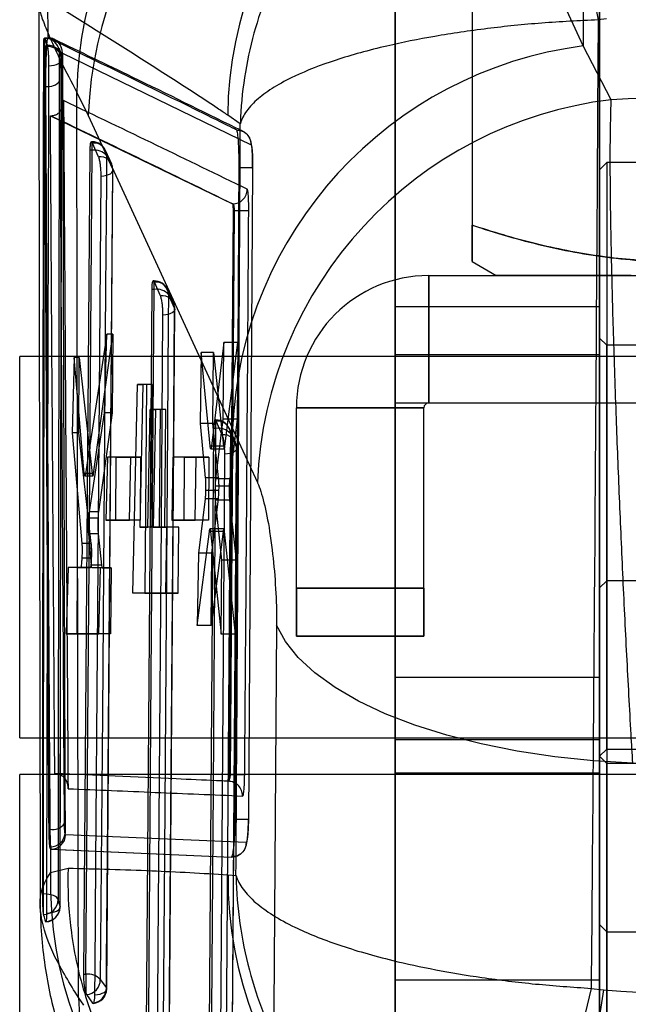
# Model space of a CAD drawing. Header units: millimetres. Extents: x 29 to 408, y 23 to 284.
# Tile 12 of 20: x 275 to 286, y 222 to 239. Entities that reach past the tile are written whole.
import ezdxf

# ---------------------------------------------------------------- set-up
doc = ezdxf.new("R2010")
doc.units = ezdxf.units.MM

msp = doc.modelspace()

# ---------------------------------------------------------------- linework, layer by layer
at = {"color": 7, "linetype": 'Continuous', "lineweight": 25}
for p, q in [((281.726721, 222.760174), (281.726721, 246.520174)), ((285.126721, 222.760174), (285.126721, 246.520174)), ((284.85447, 243.701404), (284.85447, 238.299773)), ((284.85447, 238.299773), (282.453224, 243.50908)), ((281.726721, 211.273912), (281.726721, 242.724133)), ((285.126721, 211.273912), (285.126721, 242.724133)), ((281.726721, 240.469131), (281.726721, 227.797851)), ((281.726721, 240.359923), (281.726721, 232.359797)), ((285.126721, 240.469131), (285.126721, 227.797851)), ((285.126721, 240.359923), (285.126721, 232.359797)), ((283.006721, 240.041189), (283.006721, 235.317772)), ((283.006721, 240.041066), (283.006721, 235.317649)), ((275.951397, 239.061428), (275.953303, 238.431014)), ((285.244371, 238.748806), (285.102507, 238.734296)), ((275.90213, 238.430543), (275.896132, 238.430543)), ((275.899035, 238.42625), (275.942682, 238.309687)), ((275.899035, 238.42625), (275.90213, 238.42625)), ((275.90213, 238.289248), (275.90213, 238.430482)), ((275.960071, 238.434032), (275.953303, 238.431014)), ((275.964037, 238.432121), (275.960071, 238.434032)), ((275.90213, 238.289248), (275.886303, 238.289248)), ((275.942682, 238.309687), (275.945668, 238.299526)), ((275.945668, 238.309687), (275.942682, 238.309687)), ((275.945668, 238.299526), (275.945668, 238.309687)), ((285.32036, 237.405573), (284.85447, 238.299773)), ((276.171722, 231.078986), (276.189267, 238.070983)), ((276.193738, 238.18334), (276.197662, 238.181326)), ((276.197662, 238.181326), (279.332188, 236.656989)), ((275.898824, 237.627385), (275.915331, 237.627385)), ((276.435875, 237.525319), (276.624981, 237.14468)), ((275.997283, 237.13906), (276.004566, 237.139093)), ((275.997283, 237.13906), (279.025841, 235.67218)), ((276.624981, 237.14468), (279.025916, 231.932414)), ((279.153997, 237.006265), (278.94387, 237.14822)), ((276.692006, 236.704744), (276.679166, 236.704744)), ((276.692006, 236.563519), (276.692006, 236.704379)), ((276.696571, 236.684442), (276.692006, 236.693433)), ((276.797838, 236.456714), (276.696571, 236.684442)), ((276.652311, 236.563519), (276.546812, 222.851562)), ((276.692006, 236.563519), (276.652311, 236.563519)), ((277.01586, 236.332402), (276.914588, 236.560131)), ((277.033067, 236.249929), (276.931796, 236.477653)), ((279.358377, 236.273557), (279.288609, 225.431856)), ((285.246721, 236.358936), (285.126721, 236.238936)), ((286.286721, 236.358936), (285.246721, 236.358936)), ((285.246721, 236.357647), (285.246721, 223.560225)), ((276.9324, 222.607898), (277.03687, 236.231554)), ((285.126721, 223.679647), (285.126721, 236.238772)), ((279.027521, 235.67218), (279.025841, 235.67218)), ((279.027521, 235.67218), (279.027559, 235.672194)), ((279.033234, 235.562822), (278.963712, 226.173625)), ((279.051478, 235.562822), (278.984041, 226.173625)), ((279.051483, 235.562822), (279.033234, 235.562822)), ((283.006721, 234.710359), (283.406721, 234.479419)), ((282.286721, 232.359545), (282.286721, 234.479545)), ((282.286721, 234.479545), (297.326721, 234.479545)), ((282.286721, 234.479293), (282.286721, 234.479545)), ((282.286721, 234.479293), (282.286721, 232.359293)), ((282.286721, 234.479293), (297.326721, 234.479293)), ((277.720775, 234.391016), (277.707891, 234.391016)), ((277.720775, 234.249791), (277.720775, 234.390662)), ((277.725288, 234.37071), (277.720775, 234.379617)), ((277.826515, 234.142983), (277.725288, 234.37071)), ((277.681092, 234.249791), (277.585356, 221.435072)), ((277.720775, 234.249791), (277.681092, 234.249791)), ((278.044605, 234.018642), (277.943371, 234.246372)), ((278.061801, 233.936241), (277.960568, 234.163963)), ((277.970985, 221.191464), (278.065602, 233.917883)), ((285.126721, 233.959192), (281.726721, 233.959192)), ((281.726721, 232.359167), (281.726721, 233.952369)), ((285.126721, 232.359167), (285.126721, 233.952369)), ((276.932505, 233.501941), (276.581033, 231.181809)), ((276.715102, 231.181809), (277.035911, 233.501941)), ((276.898535, 232.197417), (276.932505, 233.501941)), ((277.035911, 233.501941), (276.932505, 233.501941)), ((277.035911, 233.501941), (277.025696, 232.197417)), ((278.880063, 233.36514), (278.675197, 231.638865)), ((278.868599, 232.087719), (278.880063, 233.36514)), ((279.112182, 233.36514), (278.880063, 233.36514)), ((278.899244, 231.638865), (279.112182, 233.36514)), ((279.112182, 233.36514), (279.102179, 232.087719)), ((285.246721, 233.318936), (285.126721, 233.438936)), ((285.126721, 233.438243), (285.126721, 226.479108)), ((286.286721, 233.318936), (285.246721, 233.318936)), ((285.246721, 226.598963), (285.246721, 233.317755)), ((278.500877, 233.196369), (278.485429, 232.015227)), ((278.65372, 231.637968), (278.500877, 233.196369)), ((278.706496, 233.196369), (278.500877, 233.196369)), ((278.697248, 232.015227), (278.706496, 233.196369)), ((278.706496, 233.196369), (278.876637, 231.637968)), ((285.126721, 233.158936), (281.726721, 233.158936)), ((281.726721, 226.759432), (281.726721, 233.156439)), ((285.126721, 226.759432), (285.126721, 233.156439)), ((297.886721, 233.133936), (275.486721, 233.133936)), ((275.486721, 226.783936), (275.486721, 233.133936)), ((276.394705, 233.112966), (276.35773, 231.859173)), ((276.560484, 231.186501), (276.394705, 233.112966)), ((276.476805, 233.112966), (276.394705, 233.112966)), ((276.466989, 231.859173), (276.476805, 233.112966)), ((276.476805, 233.112966), (276.693609, 231.186501)), ((277.366437, 229.194267), (277.445945, 232.668719)), ((277.445945, 232.668719), (277.53477, 232.668794)), ((277.592999, 232.668719), (277.445945, 232.668719)), ((277.53477, 232.668794), (277.482492, 230.293085)), ((277.686718, 232.668794), (277.53477, 232.668794)), ((277.592999, 232.668719), (277.565768, 229.194267)), ((277.686718, 232.668794), (277.592999, 232.668719)), ((277.668098, 230.293085), (277.686718, 232.668794)), ((281.726721, 232.359797), (285.126721, 232.359797)), ((281.726721, 232.359797), (281.726721, 232.359218)), ((281.726721, 232.359218), (285.126721, 232.359218)), ((281.726721, 232.359167), (281.726721, 214.759167)), ((281.726721, 232.359167), (285.126721, 232.359167)), ((282.286721, 232.359545), (297.326721, 232.359545)), ((282.286721, 232.359293), (282.286721, 232.359545)), ((282.286721, 232.359293), (297.326721, 232.359293)), ((285.126721, 232.359797), (285.126721, 232.359218)), ((285.126721, 232.359167), (285.126721, 214.759167)), ((276.64482, 230.548356), (276.898535, 232.197417)), ((277.025696, 232.197417), (276.795066, 230.548356)), ((277.025696, 232.197417), (276.898535, 232.197417)), ((277.616116, 230.293195), (277.657233, 232.248466)), ((277.657233, 232.248466), (277.745126, 232.24854)), ((277.821876, 232.248466), (277.657233, 232.248466)), ((277.745126, 232.24854), (277.705418, 230.293269)), ((277.914417, 232.24854), (277.745126, 232.24854)), ((277.821876, 232.248466), (277.806551, 230.293195)), ((277.914417, 232.24854), (277.821876, 232.248466)), ((277.899092, 230.293269), (277.914417, 232.24854)), ((280.086721, 229.279545), (280.086721, 232.279545)), ((280.086721, 232.279545), (282.206721, 232.279545)), ((280.086721, 232.279293), (280.086721, 232.279545)), ((282.206721, 232.279293), (280.086721, 232.279293)), ((280.086721, 229.279293), (280.086721, 232.279293)), ((282.206721, 229.279545), (282.206721, 232.279545)), ((282.206721, 232.279293), (282.206721, 232.279545)), ((282.206721, 229.279293), (282.206721, 232.279293)), ((278.485429, 232.015227), (278.57247, 231.115812)), ((278.697248, 232.015227), (278.485429, 232.015227)), ((278.793841, 231.115812), (278.697248, 232.015227)), ((278.74904, 232.077287), (278.736093, 232.077287)), ((278.748027, 231.097247), (278.868599, 232.087719)), ((278.74904, 231.936062), (278.74904, 232.07695)), ((278.753477, 232.056977), (278.74904, 232.065762)), ((278.854634, 231.82925), (278.753477, 232.056977)), ((279.102179, 232.087719), (278.868599, 232.087719)), ((279.102179, 232.087719), (278.977692, 231.097247)), ((276.35773, 231.859173), (276.519821, 230.020581)), ((276.466989, 231.859173), (276.35773, 231.859173)), ((276.67717, 230.020581), (276.466989, 231.859173)), ((278.709378, 231.936062), (278.624218, 220.018582)), ((278.74904, 231.936062), (278.709378, 231.936062)), ((279.072826, 231.70486), (278.971658, 231.932592)), ((279.090004, 231.622569), (278.988837, 231.850289)), ((279.025916, 231.932414), (279.438596, 231.033349)), ((278.876637, 231.637968), (278.65372, 231.637968)), ((278.663922, 231.595267), (278.887581, 231.595267)), ((278.899244, 231.638865), (278.675197, 231.638865)), ((279.009918, 219.775058), (279.093799, 231.604239)), ((276.947025, 231.456533), (276.919449, 230.406102)), ((277.33424, 231.456488), (276.947025, 231.456533)), ((277.090906, 231.456533), (276.947025, 231.456533)), ((277.082682, 230.406102), (277.090906, 231.456533)), ((277.090906, 231.456533), (277.495261, 231.456488)), ((277.309543, 230.40599), (277.33424, 231.456488)), ((277.495261, 231.456488), (277.33424, 231.456488)), ((277.495261, 231.456488), (277.487035, 230.40599)), ((278.034472, 231.457432), (278.015794, 230.407)), ((278.420146, 231.45741), (278.034472, 231.457432)), ((278.227794, 231.457432), (278.034472, 231.457432)), ((278.219569, 230.407), (278.227794, 231.457432)), ((278.227794, 231.457432), (278.632154, 231.45741)), ((278.405319, 230.406903), (278.420146, 231.45741)), ((278.632154, 231.45741), (278.420146, 231.45741)), ((278.632154, 231.45741), (278.623928, 230.406903)), ((276.693609, 231.186501), (276.560484, 231.186501)), ((276.715102, 231.181809), (276.581033, 231.181809)), ((276.57, 231.145456), (276.704386, 231.145456)), ((278.793841, 231.115812), (278.57247, 231.115812)), ((278.977692, 231.097247), (278.748027, 231.097247)), ((278.799391, 230.900589), (278.576713, 230.900589)), ((278.969585, 230.974095), (278.739895, 230.974095)), ((278.567954, 230.760945), (278.456309, 229.862301)), ((278.790979, 230.760945), (278.567954, 230.760945)), ((278.680391, 229.862301), (278.790979, 230.760945)), ((278.846659, 229.741114), (278.744178, 230.739192)), ((278.974834, 230.739192), (278.744178, 230.739192)), ((278.974834, 230.739192), (279.083803, 229.741114)), ((276.795066, 230.548356), (276.64482, 230.548356)), ((276.786854, 230.441223), (276.634682, 230.441223)), ((276.919449, 230.406102), (277.309543, 230.40599)), ((277.082682, 230.406102), (276.919449, 230.406102)), ((277.487035, 230.40599), (277.082682, 230.406102)), ((277.487035, 230.40599), (277.309543, 230.40599)), ((278.015794, 230.407), (278.405319, 230.406903)), ((278.219569, 230.407), (278.015794, 230.407)), ((278.623928, 230.406903), (278.219569, 230.407)), ((278.623928, 230.406903), (278.405319, 230.406903)), ((277.482492, 230.293085), (277.616116, 230.293195)), ((277.668098, 230.293085), (277.482492, 230.293085)), ((277.806551, 230.293195), (277.616116, 230.293195)), ((277.806551, 230.293195), (277.668098, 230.293085)), ((277.705418, 230.293269), (277.928635, 230.293453)), ((277.899092, 230.293269), (277.705418, 230.293269)), ((278.130443, 230.293453), (277.899092, 230.293269)), ((277.928635, 230.293453), (277.907841, 229.19471)), ((278.130443, 230.293453), (277.928635, 230.293453)), ((278.121831, 229.19471), (278.130443, 230.293453)), ((278.439435, 228.656399), (278.639188, 230.221667)), ((278.867664, 230.221667), (278.639188, 230.221667)), ((278.879194, 230.264055), (278.650507, 230.264055)), ((278.660972, 230.220401), (278.834694, 228.512245)), ((278.890256, 230.220401), (278.660972, 230.220401)), ((278.867664, 230.221667), (278.670949, 228.656399)), ((279.074181, 228.512245), (278.890256, 230.220401)), ((276.678629, 229.660544), (276.63366, 230.182768)), ((276.791345, 230.182768), (276.63366, 230.182768)), ((276.791345, 230.182768), (276.848936, 229.660544)), ((276.67717, 230.020581), (276.519821, 230.020581)), ((276.682585, 229.778549), (276.51986, 229.778549)), ((278.456309, 229.862301), (278.439435, 228.656399)), ((278.680391, 229.862301), (278.456309, 229.862301)), ((278.670949, 228.656399), (278.680391, 229.862301)), ((278.834694, 228.512245), (278.846659, 229.741114)), ((279.083803, 229.741114), (278.846659, 229.741114)), ((279.083803, 229.741114), (279.074181, 228.512245)), ((276.29029, 229.618364), (276.256581, 228.519704)), ((276.497423, 229.618318), (276.29029, 229.618364)), ((276.449445, 229.618364), (276.29029, 229.618364)), ((276.440844, 228.519704), (276.449445, 229.618364)), ((276.449445, 229.618364), (276.663009, 229.618318)), ((276.663009, 229.618318), (276.497423, 229.618318)), ((276.848936, 229.660544), (276.678629, 229.660544)), ((276.829627, 229.618263), (276.688275, 229.618284)), ((276.859775, 229.618284), (276.688275, 229.618284)), ((276.799556, 228.51952), (276.829627, 229.618263)), ((277.005501, 229.618263), (276.829627, 229.618263)), ((276.859775, 229.618284), (277.005501, 229.618263)), ((277.005501, 229.618263), (276.996898, 228.51952)), ((285.246721, 229.400049), (285.126721, 229.280049)), ((286.286721, 229.400049), (285.246721, 229.400049)), ((285.246721, 229.39876), (285.246721, 216.601338)), ((282.206721, 229.279545), (280.086721, 229.279545)), ((280.086721, 229.279545), (280.086721, 228.479532)), ((280.086721, 229.279293), (282.206721, 229.279293)), ((280.086721, 228.479306), (280.086721, 229.279293)), ((282.206721, 228.479532), (282.206721, 229.279545)), ((282.206721, 229.279293), (282.206721, 228.479306)), ((285.126721, 216.72076), (285.126721, 229.279884)), ((277.907841, 229.19471), (277.366437, 229.194267)), ((277.565768, 229.194267), (277.366437, 229.194267)), ((277.565768, 229.194267), (278.121831, 229.19471)), ((278.121831, 229.19471), (277.907841, 229.19471)), ((278.670949, 228.656399), (278.439435, 228.656399)), ((276.256581, 228.519704), (276.799556, 228.51952)), ((276.440844, 228.519704), (276.256581, 228.519704)), ((276.996898, 228.51952), (276.440844, 228.519704)), ((276.996898, 228.51952), (276.799556, 228.51952)), ((279.074181, 228.512245), (278.834694, 228.512245)), ((280.086721, 228.479306), (280.086721, 228.479532)), ((280.086721, 228.479532), (282.206721, 228.479532)), ((282.206721, 228.479306), (280.086721, 228.479306)), ((282.206721, 228.479306), (282.206721, 228.479532)), ((281.726721, 227.797851), (285.126721, 227.797851)), ((281.726721, 227.797851), (281.726721, 201.126186)), ((285.126721, 227.797851), (285.126721, 201.126186)), ((275.486721, 226.783936), (297.886721, 226.783936)), ((276.157783, 223.969775), (276.162812, 226.780736)), ((281.726721, 226.758936), (285.126721, 226.758936)), ((285.126721, 226.478936), (285.246721, 226.598936)), ((285.246721, 226.598936), (286.286721, 226.598936)), ((285.246721, 226.360049), (285.126721, 226.480049)), ((285.126721, 226.479355), (285.126721, 219.520221)), ((286.286721, 226.360049), (285.246721, 226.360049)), ((285.246721, 219.640075), (285.246721, 226.358868)), ((297.886721, 226.175049), (275.486721, 226.175049)), ((275.486721, 219.825049), (275.486721, 226.175049)), ((278.984023, 226.173625), (278.963711, 226.173625)), ((285.126721, 226.200049), (281.726721, 226.200049)), ((281.726721, 219.801694), (281.726721, 226.198406)), ((285.126721, 219.801694), (285.126721, 226.198406)), ((278.954522, 226.065195), (278.953117, 226.064051)), ((275.988958, 225.264416), (275.968855, 225.264416)), ((276.250338, 225.170425), (276.240956, 225.193223)), ((279.251338, 225.045117), (276.250338, 225.170425)), ((275.998374, 224.974719), (276.007756, 224.934802)), ((275.998299, 224.935602), (276.000684, 224.934802)), ((275.998299, 224.935602), (275.999724, 224.547737)), ((276.000684, 224.934802), (279.007585, 224.803499)), ((276.000684, 224.934802), (276.007756, 224.934802)), ((276.007756, 224.934802), (279.008696, 224.803499)), ((275.999724, 224.547737), (276.291118, 224.617869)), ((278.95051, 224.507943), (279.082146, 224.498615)), ((275.869248, 224.18906), (275.880924, 224.18906)), ((275.880924, 223.866679), (275.880924, 224.18906)), ((275.883969, 223.848236), (275.880924, 223.866679)), ((285.126721, 223.678936), (285.246721, 223.558936)), ((285.246721, 223.558936), (286.286721, 223.558936)), ((276.546812, 222.851562), (276.586598, 222.851562)), ((276.586598, 222.851562), (276.586598, 222.533553)), ((276.826368, 222.765733), (276.928578, 222.62632)), ((281.726721, 222.760174), (285.126721, 222.760174)), ((281.726721, 214.760049), (281.726721, 222.760174)), ((285.126721, 214.760049), (285.126721, 222.760174)), ((276.586598, 222.533553), (276.596711, 222.513472)), ((276.596711, 222.513472), (276.698925, 222.374055)), ((284.987495, 222.617624), (285.190861, 222.593202)), ((276.550465, 222.340679), (276.463584, 222.464313))]:
    msp.add_line(p, q, dxfattribs=at)
at = {"color": 7, "linetype": 'Continuous', "lineweight": 25, "flags": 128}
for points in [[(275.96777, 237.969726), (276.014467, 237.973362), (276.058545, 237.980742), (276.098323, 237.991585), (276.132287, 238.005478), (276.159143, 238.021892), (276.177869, 238.040201), (276.187751, 238.059708), (276.188412, 238.07967)], [(279.359093, 236.272378), (279.359162, 236.314334), (279.356603, 236.460374), (279.349368, 236.588993), (279.333566, 236.698776), (279.316269, 236.750909), (279.282406, 236.807653), (279.234803, 236.853931), (279.209255, 236.870525), (279.203799, 236.873518), (279.202518, 236.874195), (279.202201, 236.874361), (279.202043, 236.874444), (279.202023, 236.874454), (279.202017, 236.874457), (279.201996, 236.874468)], [(276.586598, 222.851562), (276.639178, 229.683497), (276.692006, 236.563519)], [(276.931796, 236.477653), (276.928404, 236.035577), (276.914834, 234.267275), (276.86047, 227.194068), (276.826368, 222.765733)], [(276.735561, 222.509003), (276.738955, 222.95108), (276.752524, 224.719386), (276.806719, 231.792612), (276.839905, 236.132642)], [(276.839905, 236.132642), (276.885212, 236.138035), (276.927056, 236.14702), (276.963861, 236.159261), (276.99424, 236.174295), (277.017048, 236.191556), (277.031427, 236.210394), (277.036835, 236.230099), (277.033067, 236.249929)], [(276.928578, 222.62632), (276.931976, 223.068395), (276.945564, 224.836697), (276.999834, 231.909904), (277.033067, 236.249929)], [(285.653217, 234.479496), (285.421077, 234.479492), (285.199339, 234.479489), (284.988529, 234.479485), (284.789147, 234.479482), (284.601667, 234.479478), (284.426532, 234.479474), (284.264159, 234.479469), (284.114931, 234.479465), (283.979205, 234.479461), (283.8573, 234.479456), (283.749507, 234.479452), (283.65608, 234.479447), (283.577243, 234.479442), (283.513181, 234.479437), (283.464047, 234.479433), (283.429956, 234.479428), (283.410991, 234.479423), (283.407196, 234.479418), (283.418579, 234.479413), (283.445115, 234.479408), (283.48674, 234.479403), (283.543355, 234.479398), (283.614826, 234.479394), (283.700983, 234.479389), (283.801623, 234.479384), (283.916506, 234.47938), (284.04536, 234.479375), (284.187879, 234.479371), (284.343725, 234.479367), (284.51253, 234.479362), (284.693891, 234.479358), (284.88738, 234.479355), (285.092536, 234.479351), (285.308874, 234.479347), (285.535881, 234.479344), (285.773017, 234.479341)], [(277.625158, 221.435072), (277.672852, 227.818351), (277.720775, 234.249791)], [(277.960568, 234.163963), (277.957277, 233.721888), (277.944108, 231.953586), (277.891332, 224.880378), (277.864926, 221.349295)], [(277.77417, 221.092524), (277.777459, 221.534601), (277.790612, 223.302909), (277.84312, 230.376143), (277.868617, 233.818921)], [(278.061801, 233.936241), (278.065565, 233.916411), (278.060155, 233.896705), (278.045773, 233.877864), (278.022961, 233.860599), (277.99258, 233.84556), (277.955772, 233.833314), (277.913926, 233.824321), (277.868617, 233.818921)], [(277.96716, 221.209884), (277.970456, 221.651959), (277.983635, 223.420261), (278.03625, 230.493469), (278.061801, 233.936241)], [(278.664046, 220.018582), (278.706437, 225.953187), (278.74904, 231.936062)], [(278.988837, 231.850289), (278.985693, 231.408214), (278.973107, 229.639912), (278.922647, 222.566707), (278.903809, 219.932882)], [(279.090004, 231.622569), (279.093762, 231.60274), (279.088346, 231.583032), (279.073958, 231.564188), (279.051141, 231.546917), (279.020755, 231.531871), (278.983943, 231.519616), (278.942093, 231.510614), (278.896782, 231.505203)], [(279.006086, 219.793475), (279.009232, 220.235551), (279.021807, 222.003852), (279.07199, 229.077056), (279.090004, 231.622569)], [(278.81314, 219.67605), (278.816276, 220.118128), (278.82881, 221.886439), (278.878828, 228.959683), (278.896782, 231.505203)], [(279.756439, 228.660503), (279.722359, 223.864197), (279.688762, 219.148702)], [(285.678982, 226.367163), (285.024037, 226.40547), (284.380727, 226.471651), (283.755692, 226.56502), (283.155385, 226.684615), (282.586002, 226.829201), (282.05342, 226.997286), (281.563138, 227.187134), (281.120217, 227.396786), (280.729227, 227.624077), (280.394206, 227.866662), (280.118612, 228.122036), (279.905288, 228.387563), (279.756439, 228.660503)], [(279.007608, 224.803498), (279.008998, 224.803845), (279.010387, 224.804193)], [(276.124196, 224.091881), (276.117438, 224.111071), (276.10218, 224.129387), (276.078971, 224.146172), (276.048645, 224.160821), (276.012291, 224.172809), (275.971216, 224.181704), (275.926896, 224.187187), (275.880924, 224.18906)], [(275.931562, 223.868117), (275.978467, 223.871418), (276.02292, 223.878487), (276.063223, 223.889056), (276.097839, 223.902721), (276.125448, 223.918959), (276.144994, 223.937152), (276.155733, 223.956606), (276.157256, 223.976578)], [(276.735561, 222.509003), (276.780859, 222.514404), (276.82269, 222.523397), (276.859477, 222.535644), (276.889836, 222.550682), (276.912624, 222.567946), (276.92698, 222.586786), (276.932366, 222.606491), (276.928578, 222.62632)]]:
    msp.add_lwpolyline(points, dxfattribs=at)
at = {"color": 7, "linetype": 'Continuous', "lineweight": 25}
for centre, radius, start, end in [((283.118431, 237.407474), 6.683595, 97.3438869, 178.9897168), ((283.31576, 236.868381), 6.696481, 97.4005037, 177.6352861), ((285.454813, 237.076512), 6.511339, 95.2901694, 179.3690019), ((300.863505, 242.0908), 16.11444, 175.6862319, 192.0222585), ((275.90213, 238.186943), 0.2436, 20.0955963, 90), ((275.90752, 238.188644), 0.237667, 1.2139017, 91.2995875), ((275.951525, 238.191822), 0.242361, 357.9945883, 87.9794203), ((275.955472, 238.18993), 0.242342, 357.9654362, 87.9744625), ((275.947168, 238.047036), 0.246363, 36.5289537, 100.5335026), ((275.95285, 238.074171), 0.235626, 1.3373919, 91.7466755), ((285.715676, 231.66009), 6.695301, 97.3903474, 177.668917), ((275.945668, 238.071659), 0.2436, 359.841132, 21.2176341), ((275.959441, 237.87123), 0.247803, 259.7465154, 323.3612063), ((286.116609, 230.769972), 6.683204, 96.8425704, 177.7414578), ((276.692006, 236.461144), 0.2436, 23.9752891, 90), ((276.718908, 236.47267), 0.212946, 1.3407447, 96.0211314), ((276.728624, 236.288028), 0.277914, 43.0247677, 97.5712964), ((276.820178, 236.244942), 0.212947, 1.3419501, 96.022011), ((276.793277, 236.233418), 0.2436, 359.5616894, 23.9746783), ((279.20371, 245.915021), 10.353318, 269.1575337, 270.5015352), ((282.286721, 232.279545), 2.2, 90, 180), ((282.286721, 232.279293), 2.2, 90, 180), ((277.720775, 234.147416), 0.2436, 23.9674414, 90), ((277.747665, 234.158927), 0.212962, 1.3550739, 96.0314803), ((277.757453, 233.974373), 0.277849, 43.0275181, 97.585523), ((277.848897, 233.931198), 0.212964, 1.3567813, 96.032698), ((277.822008, 233.919689), 0.2436, 359.5752214, 23.9664214), ((282.286721, 232.279545), 0.08, 90, 180), ((282.286721, 232.279293), 0.08, 90, 180), ((278.74904, 231.833687), 0.2436, 23.9536896, 90), ((278.775911, 231.845175), 0.212987, 1.3760297, 96.0462011), ((278.785805, 231.660758), 0.277749, 43.0303919, 97.6065957), ((278.877075, 231.617445), 0.212991, 1.3786253, 96.0479906), ((278.850205, 231.60596), 0.2436, 359.594999, 23.951801), ((276.031737, 225.513206), 0.252441, 260.243589, 322.3447365), ((275.998669, 225.2183), 0.243581, 269.9304714, 354.0909364), ((276.007244, 225.178015), 0.243213, 270.1206051, 358.211696), ((282.514361, 224.363834), 6.517233, 178.3830158, 264.6105736), ((285.436125, 224.438924), 6.485982, 179.3902869, 264.854871), ((275.880441, 224.091966), 0.243755, 270.8293629, 359.9799265), ((275.912829, 223.976064), 0.244427, 271.2214434, 0.1204718), ((275.914184, 223.970183), 0.2436, 271.5927806, 359.9040504), ((276.623178, 222.575929), 0.27805, 43.0491009, 97.5597891), ((276.576142, 222.762867), 0.250243, 274.7146797, 0.6560275), ((276.678352, 222.62345), 0.250243, 274.7157518, 0.6570271), ((276.688807, 222.60977), 0.2436, 274.7240084, 359.5596071), ((299.383529, 218.930558), 14.860695, 165.6343842, 183.3389417), ((299.385878, 220.286585), 14.381202, 170.7704015, 189.2295985), ((282.473847, 222.622225), 6.012337, 181.5050325, 268.2601346)]:
    msp.add_arc(centre, radius, start, end, dxfattribs=at)
for centre, major_axis, ratio, start_param, end_param in [((289.822556, 205.367774), (57.0024, 0), 0.563804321, 1.490200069, 1.649861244), ((278.987876, 230.917118), (0.001777, 0.224896), 0.086122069, 0.642615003, 1.315338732), ((278.780601, 230.939823), (0.001779, 0.225186), 0.086122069, 3.79512126, 4.537945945), ((276.804265, 230.361679), (0.00177, 0.223998), 0.086122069, 0.586261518, 1.208443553), ((276.861502, 229.838444), (0.00174, 0.22016), 0.086122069, 2.512304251, 3.14229197), ((289.822556, 274.33656), (57.0024, 0), 0.910751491, 4.631044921, 4.793191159)]:
    msp.add_ellipse(centre, major_axis=major_axis, ratio=ratio, start_param=start_param, end_param=end_param, dxfattribs=at)
for points, knots in [([(284.794716, 243.302901), (284.483469, 243.241828), (283.860954, 243.119677), (282.963646, 242.768789), (282.118978, 242.297523), (281.290066, 241.662222), (280.53058, 240.853182), (279.967332, 239.995129), (279.599751, 239.204119), (279.364091, 238.504551), (279.209007, 237.773806), (279.162031, 237.266757), (279.154142, 237.010978), (279.153997, 237.006265)], [0, 0, 0, 0, 0.101580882, 0.203168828, 0.307738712, 0.412320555, 0.540128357, 0.667960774, 0.748493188, 0.829028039, 0.913718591, 0.998410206, 1, 1, 1, 1]), ([(278.94387, 237.14822), (278.893765, 237.181734), (277.908363, 237.840849), (276.904355, 238.467059), (275.951397, 239.061428)], [0, 0, 0, 0, 0.050846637, 1, 1, 1, 1]), ([(275.807151, 239.016668), (275.804802, 238.99429), (275.79976, 238.946245), (275.858021, 238.752424), (275.979402, 238.450948), (276.164332, 238.050431), (276.34536, 237.700358), (276.435875, 237.525319)], [0, 0, 0, 0, 0.177281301, 0.380600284, 0.583922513, 0.791958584, 1, 1, 1, 1]), ([(275.802737, 238.981045), (275.80782, 235.704806), (275.815556, 230.718346), (275.824303, 225.729719), (275.827303, 224.018755)], [0, 0, 0, 0, 0.657027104, 1, 1, 1, 1]), ([(285.102507, 238.734296), (284.788209, 238.71849), (284.159592, 238.686877), (283.244982, 238.592738), (282.377168, 238.464966), (281.517131, 238.291575), (280.718084, 238.069676), (280.112943, 237.833441), (279.706782, 237.615101), (279.437028, 237.421667), (279.246356, 237.219268), (279.174704, 237.078597), (279.154372, 237.007574), (279.153997, 237.006265)], [0, 0, 0, 0, 0.101580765, 0.203168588, 0.307738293, 0.412319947, 0.54012742, 0.667959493, 0.748492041, 0.829027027, 0.913718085, 0.998410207, 1, 1, 1, 1]), ([(285.102507, 238.734296), (285.086081, 236.050072), (285.053206, 230.677809), (285.009409, 225.305624), (284.987495, 222.617624)], [0, 0, 0, 0, 0.499644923, 1, 1, 1, 1]), ([(275.886303, 238.289248), (275.886519, 238.312968), (275.886951, 238.360407), (275.889801, 238.408516), (275.893875, 238.433854), (275.897352, 238.428729), (275.899035, 238.42625)], [0, 0, 0, 0, 0.253871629, 0.507734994, 0.761835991, 1, 1, 1, 1]), ([(275.90213, 238.42625), (275.910671, 238.402888), (275.924254, 238.365735), (275.939871, 238.32486), (275.945668, 238.309687)], [0, 0, 0, 0, 0.628813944, 1, 1, 1, 1]), ([(275.953303, 238.431014), (275.951119, 238.42721), (275.946417, 238.419021), (275.941769, 238.398562), (275.93928, 238.387608)], [0, 0, 0, 0, 0.464584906, 1, 1, 1, 1]), ([(276.064449, 238.406322), (276.052873, 238.411841), (276.01969, 238.427661), (275.982879, 238.431753), (275.95891, 238.434417)], [0, 0, 0, 0, 0.348869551, 1, 1, 1, 1]), ([(279.092221, 236.901909), (279.079856, 236.908085), (279.018029, 236.938963), (278.757932, 237.06861), (277.737798, 237.574079), (276.74948, 238.05217), (275.964037, 238.432121)], [0, 0, 0, 0, 0.012056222, 0.06028111, 0.253180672, 1, 1, 1, 1]), ([(276.06055, 238.40836), (276.05989, 238.408678), (276.058947, 238.409133), (276.058023, 238.409583), (276.057746, 238.409718)], [0, 0, 0, 0, 0.700060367, 1, 1, 1, 1]), ([(279.197932, 236.876534), (279.159797, 236.895518), (278.555095, 237.196549), (277.51259, 237.708175), (276.496472, 238.198155), (276.060549, 238.40836)], [0, 0, 0, 0, 0.037010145, 0.586869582, 1, 1, 1, 1]), ([(275.869248, 224.18906), (275.870132, 225.401625), (275.8719, 227.826753), (275.876992, 232.526819), (275.882628, 236.014313), (275.886303, 238.289248)], [0, 0, 0, 0, 0.2579884, 0.5159768, 1, 1, 1, 1]), ([(275.880924, 224.18906), (275.88357, 226.614188), (275.888696, 231.31426), (275.897748, 236.014313), (275.90213, 238.289248)], [0, 0, 0, 0, 0.515976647, 1, 1, 1, 1]), ([(275.93928, 238.387608), (275.938667, 238.38451), (275.932881, 238.355265), (275.922408, 238.274724), (275.91045, 238.115407), (275.902326, 237.928202), (275.898749, 237.758435), (275.898804, 237.663201), (275.898824, 237.627385)], [0, 0, 0, 0, 0.025177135, 0.237673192, 0.449922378, 0.661601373, 0.872732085, 1, 1, 1, 1]), ([(275.93928, 238.387608), (275.937288, 238.367583), (275.932367, 238.318112), (275.925355, 238.189387), (275.919415, 238.012824), (275.915618, 237.814471), (275.915428, 237.690519), (275.915331, 237.627385)], [0, 0, 0, 0, 0.14439758, 0.356733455, 0.568786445, 0.780363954, 1, 1, 1, 1]), ([(275.945668, 238.299526), (275.947995, 238.28736), (275.95265, 238.263029), (275.959169, 238.198031), (275.964274, 238.120851), (275.967399, 238.040453), (275.967652, 237.992188), (275.96777, 237.969726)], [0, 0, 0, 0, 0.205314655, 0.410629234, 0.615945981, 0.821266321, 1, 1, 1, 1]), ([(276.185139, 238.153262), (276.178538, 238.170365), (276.163441, 238.209476), (276.150343, 238.244754), (276.142973, 238.264605)], [0, 0, 0, 0, 0.437276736, 1, 1, 1, 1]), ([(276.145134, 238.193679), (276.140687, 235.825628), (276.133175, 231.82576), (276.127159, 227.125153), (276.12488, 224.792603), (276.124196, 224.091881)], [0, 0, 0, 0, 0.503778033, 0.85092982, 1, 1, 1, 1]), ([(276.188412, 238.07967), (276.18265, 238.094518), (276.167126, 238.13452), (276.153624, 238.17084), (276.145134, 238.193679)], [0, 0, 0, 0, 0.371182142, 1, 1, 1, 1]), ([(276.157256, 223.976578), (276.161561, 226.3437), (276.168833, 230.342056), (276.180226, 235.043078), (276.186518, 237.376985), (276.188412, 238.07967)], [0, 0, 0, 0, 0.503530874, 0.850524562, 1, 1, 1, 1]), ([(276.158281, 237.723349), (276.158377, 237.759426), (276.158565, 237.830228), (276.162336, 237.94327), (276.16824, 238.044588), (276.176037, 238.124537), (276.184974, 238.176902), (276.190817, 238.181194), (276.193738, 238.18334)], [0, 0, 0, 0, 0.171948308, 0.337454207, 0.50311996, 0.66881708, 0.834379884, 1, 1, 1, 1]), ([(276.197662, 238.181326), (276.202642, 236.569658), (276.216024, 232.239206), (276.23134, 227.910752), (276.240956, 225.193223)], [0, 0, 0, 0, 0.372170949, 1, 1, 1, 1]), ([(275.96777, 237.969726), (275.967321, 237.824953), (275.965048, 237.090639), (275.955762, 233.998158), (275.943419, 229.442396), (275.934983, 225.476169), (275.931562, 223.868117)], [0, 0, 0, 0, 0.030799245, 0.156219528, 0.657900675, 1, 1, 1, 1]), ([(275.898824, 237.627385), (275.909595, 235.566896), (275.931136, 231.445919), (275.956282, 227.324917), (275.968855, 225.264416)], [0, 0, 0, 0, 0.499999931, 1, 1, 1, 1]), ([(275.915331, 237.627385), (275.926699, 235.566896), (275.949435, 231.445918), (275.975784, 227.324917), (275.988958, 225.264416)], [0, 0, 0, 0, 0.49999993, 1, 1, 1, 1]), ([(276.231595, 225.358987), (276.218477, 227.419722), (276.192241, 231.541192), (276.169601, 235.66263), (276.158281, 237.723349)], [0, 0, 0, 0, 0.4999998, 1, 1, 1, 1]), ([(276.463584, 222.464313), (276.459146, 224.747221), (276.449383, 229.768612), (276.440642, 234.787954), (276.435875, 237.525319)], [0, 0, 0, 0, 0.454636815, 1, 1, 1, 1]), ([(276.004566, 237.139093), (276.020019, 237.140163), (276.055015, 237.142585), (276.108782, 237.163303), (276.169668, 237.209782), (276.212364, 237.288333), (276.219131, 237.354474), (276.216085, 237.389417), (276.216037, 237.389968)], [0, 0, 0, 0, 0.084205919, 0.190691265, 0.358765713, 0.662835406, 0.994687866, 1, 1, 1, 1]), ([(276.216037, 237.389968), (276.228134, 235.444542), (276.251865, 231.628035), (276.277879, 227.811485), (276.290633, 225.940383)], [0, 0, 0, 0, 0.509739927, 1, 1, 1, 1]), ([(279.270379, 235.913914), (278.770796, 236.15766), (277.760368, 236.650647), (276.734625, 237.141703), (276.216037, 237.389968)], [0, 0, 0, 0, 0.494426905, 1, 1, 1, 1]), ([(285.678982, 226.367163), (285.669573, 226.52643), (285.635443, 227.104127), (285.578895, 228.155567), (285.512901, 229.513161), (285.453563, 230.871944), (285.40944, 232.004144), (285.377869, 232.908948), (285.349715, 233.798827), (285.323119, 234.81334), (285.305441, 235.868802), (285.302161, 236.76549), (285.314294, 237.192212), (285.32036, 237.405573)], [0, 0, 0, 0, 0.039747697, 0.144173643, 0.248599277, 0.351095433, 0.453591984, 0.511676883, 0.569761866, 0.67669213, 0.783623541, 0.891811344, 1, 1, 1, 1]), ([(276.070115, 226.191146), (276.069569, 226.268665), (276.064865, 226.935672), (276.043791, 229.960634), (276.020046, 233.532422), (276.001223, 236.51471), (275.997283, 237.13906)], [0, 0, 0, 0, 0.021241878, 0.18277588, 0.828911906, 1, 1, 1, 1]), ([(276.004566, 237.139093), (276.004617, 237.139068), (276.513193, 236.895317), (277.527684, 236.407474), (278.527897, 235.91712), (279.027521, 235.67218)], [0, 0, 0, 0, 0.000050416, 0.500508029, 1, 1, 1, 1]), ([(279.082146, 224.498615), (279.09533, 226.572916), (279.121829, 230.742103), (279.143239, 234.91135), (279.153997, 237.006265)], [0, 0, 0, 0, 0.49753148, 1, 1, 1, 1]), ([(279.134969, 236.276642), (279.134798, 236.347373), (279.134458, 236.488822), (279.127112, 236.676719), (279.115641, 236.818201), (279.103176, 236.888548), (279.095039, 236.898486), (279.092238, 236.901907)], [0, 0, 0, 0, 0.220959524, 0.441878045, 0.662785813, 0.883901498, 1, 1, 1, 1]), ([(279.092238, 236.901907), (279.12323, 236.898142), (279.186172, 236.890495), (279.265924, 236.834423), (279.321971, 236.753312), (279.328768, 236.689109), (279.332167, 236.657007)], [0, 0, 0, 0, 0.244327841, 0.496218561, 0.74810928, 1, 1, 1, 1]), ([(276.692006, 236.693433), (276.687118, 236.69915), (276.67734, 236.710587), (276.664893, 236.691841), (276.656057, 236.648424), (276.652775, 236.599762), (276.652386, 236.569404), (276.652311, 236.563519)], [0, 0, 0, 0, 0.237944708, 0.475964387, 0.711881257, 0.944146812, 1, 1, 1, 1]), ([(279.332188, 236.656996), (279.334393, 236.653892), (279.339876, 236.646176), (279.347766, 236.594925), (279.354437, 236.503526), (279.358252, 236.390934), (279.358338, 236.310624), (279.358377, 236.273557)], [0, 0, 0, 0, 0.1486930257, 0.3697148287, 0.5904011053, 0.8109498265, 1, 1, 1, 1]), ([(276.839905, 236.132642), (276.839922, 236.137694), (276.840026, 236.16772), (276.837844, 236.227938), (276.830387, 236.310183), (276.819144, 236.383595), (276.807604, 236.432069), (276.800321, 236.450449), (276.797838, 236.456714)], [0, 0, 0, 0, 0.042866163, 0.254749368, 0.466632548, 0.678515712, 0.890398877, 1, 1, 1, 1]), ([(279.068316, 225.434706), (279.069295, 225.575356), (279.074796, 226.365586), (279.099232, 229.979547), (279.118943, 233.452887), (279.134968, 236.276642)], [0, 0, 0, 0, 0.038918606, 0.218660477, 1, 1, 1, 1]), ([(279.134969, 236.276671), (279.145134, 236.276584), (279.171898, 236.276355), (279.213732, 236.275962), (279.257638, 236.275503), (279.295517, 236.27505), (279.32584, 236.274615), (279.347073, 236.274213), (279.359253, 236.27385), (279.358669, 236.273655), (279.358377, 236.273557)], [0, 0, 0, 0, 0.080448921, 0.211813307, 0.34317771, 0.474542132, 0.605906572, 0.73727103, 0.868635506, 1, 1, 1, 1]), ([(279.027559, 235.672194), (279.059179, 235.675906), (279.12242, 235.68333), (279.20236, 235.739183), (279.258627, 235.818922), (279.266462, 235.88225), (279.270379, 235.913914)], [0, 0, 0, 0, 0.249999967, 0.499999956, 0.749999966, 1, 1, 1, 1]), ([(279.294336, 235.5621), (279.294271, 235.603511), (279.294144, 235.683231), (279.290018, 235.788411), (279.283644, 235.866934), (279.276587, 235.9064), (279.271966, 235.911992), (279.270379, 235.913914)], [0, 0, 0, 0, 0.229957, 0.442689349, 0.663388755, 0.884331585, 1, 1, 1, 1]), ([(279.025841, 235.67218), (279.026766, 235.670455), (279.02863, 235.66698), (279.030969, 235.646881), (279.032614, 235.618053), (279.03329, 235.588181), (279.033248, 235.569338), (279.033234, 235.562822)], [0, 0, 0, 0, 0.2177430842, 0.4389093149, 0.6604284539, 0.8825758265, 1, 1, 1, 1]), ([(279.027559, 235.672194), (279.027591, 235.672189), (279.029174, 235.671952), (279.033749, 235.669466), (279.040754, 235.657827), (279.047257, 235.633013), (279.051162, 235.600159), (279.051726, 235.575202), (279.051483, 235.562839), (279.051483, 235.562822)], [0, 0, 0, 0, 0.0023634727, 0.1158565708, 0.3386108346, 0.560024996, 0.7802821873, 0.9997114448, 1, 1, 1, 1]), ([(279.22671, 226.172505), (279.228012, 226.334899), (279.234522, 227.146868), (279.258877, 230.27672), (279.278786, 233.244201), (279.294336, 235.5621)], [0, 0, 0, 0, 0.05188556, 0.259427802, 1, 1, 1, 1]), ([(283.006721, 235.317772), (283.202267, 235.255016), (283.593423, 235.129483), (284.187572, 234.974797), (284.791314, 234.848989), (285.404713, 234.76035), (286.025971, 234.711828), (286.617952, 234.706536), (287.178335, 234.739087), (287.706076, 234.800217), (288.233932, 234.890413), (288.760815, 235.008587), (289.286698, 235.150197), (289.633395, 235.26196), (289.806721, 235.317834)], [0, 0, 0, 0, 0.088188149, 0.176404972, 0.264567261, 0.354698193, 0.444898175, 0.535012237, 0.611791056, 0.688621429, 0.76541267, 0.843591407, 0.921805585, 1, 1, 1, 1]), ([(283.006721, 235.317649), (283.006721, 235.239161), (283.006721, 235.101493), (283.006721, 234.946148), (283.006721, 234.833795), (283.006721, 234.753954), (283.006721, 234.711272), (283.006721, 234.70735), (283.006721, 234.743902), (283.006721, 234.82517), (283.006721, 234.951719), (283.006721, 235.11465), (283.006721, 235.250063), (283.006721, 235.317772)], [0, 0, 0, 0, 0.111192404, 0.195031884, 0.278907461, 0.362724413, 0.448599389, 0.534544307, 0.62041802, 0.714794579, 0.809181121, 0.904585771, 1, 1, 1, 1]), ([(289.806721, 235.317587), (289.611175, 235.254831), (289.22002, 235.129297), (288.625871, 234.974611), (288.022128, 234.848804), (287.40873, 234.760164), (286.787472, 234.711642), (286.19549, 234.70635), (285.635108, 234.738902), (285.107366, 234.800031), (284.579511, 234.890227), (284.052628, 235.008402), (283.526744, 235.150011), (283.180048, 235.261774), (283.006721, 235.317649)], [0, 0, 0, 0, 0.088188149, 0.176404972, 0.264567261, 0.354698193, 0.444898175, 0.535012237, 0.611791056, 0.688621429, 0.76541267, 0.843591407, 0.921805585, 1, 1, 1, 1]), ([(277.720775, 234.379617), (277.715889, 234.385367), (277.706115, 234.396868), (277.693673, 234.378221), (277.68484, 234.334888), (277.681553, 234.2862), (277.681167, 234.255761), (277.681092, 234.249791)], [0, 0, 0, 0, 0.237747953, 0.475570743, 0.711294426, 0.943372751, 1, 1, 1, 1]), ([(277.868617, 233.818921), (277.868634, 233.823886), (277.868732, 233.85382), (277.866555, 233.913927), (277.8591, 233.996185), (277.847861, 234.06964), (277.836311, 234.118239), (277.829014, 234.136672), (277.826515, 234.142983)], [0, 0, 0, 0, 0.04212971, 0.25401847, 0.465907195, 0.6777959, 0.889684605, 1, 1, 1, 1]), ([(278.74904, 232.065762), (278.744157, 232.071558), (278.73439, 232.083152), (278.721956, 232.06465), (278.713129, 232.02144), (278.709833, 231.972715), (278.709453, 231.942157), (278.709378, 231.936062)], [0, 0, 0, 0, 0.237460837, 0.474996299, 0.710438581, 0.942244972, 1, 1, 1, 1]), ([(278.896782, 231.505203), (278.896797, 231.510041), (278.896887, 231.539841), (278.894717, 231.599787), (278.887266, 231.682066), (278.876034, 231.755581), (278.86447, 231.804363), (278.857154, 231.822873), (278.854634, 231.82925)], [0, 0, 0, 0, 0.0410606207, 0.2529575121, 0.4648543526, 0.6767511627, 0.8886479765, 1, 1, 1, 1]), ([(278.675197, 231.638865), (278.673297, 231.625971), (278.669497, 231.600183), (278.663201, 231.591629), (278.657717, 231.604671), (278.654926, 231.627922), (278.65372, 231.637968)], [0, 0, 0, 0, 0.265566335, 0.53109688, 0.797389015, 1, 1, 1, 1]), ([(278.876637, 231.637968), (278.878396, 231.625209), (278.881914, 231.599694), (278.888388, 231.591687), (278.894408, 231.605261), (278.897788, 231.628751), (278.899244, 231.638865)], [0, 0, 0, 0, 0.265978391, 0.531926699, 0.798468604, 1, 1, 1, 1]), ([(276.581033, 231.181809), (276.578865, 231.170152), (276.574528, 231.14684), (276.568093, 231.142638), (276.563352, 231.158513), (276.561235, 231.179175), (276.560484, 231.186501)], [0, 0, 0, 0, 0.281522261, 0.563017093, 0.845051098, 1, 1, 1, 1]), ([(276.693609, 231.186501), (276.69539, 231.174008), (276.69895, 231.149023), (276.705459, 231.141992), (276.71101, 231.155558), (276.714035, 231.174964), (276.715102, 231.181809)], [0, 0, 0, 0, 0.281918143, 0.563811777, 0.846144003, 1, 1, 1, 1]), ([(278.572469, 231.115808), (278.573766, 231.09835), (278.576386, 231.063095), (278.57791, 230.990714), (278.577547, 230.934457), (278.576823, 230.905056), (278.576713, 230.900589)], [0, 0, 0, 0, 0.312394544, 0.630866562, 0.943915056, 1, 1, 1, 1]), ([(278.739895, 230.974095), (278.740862, 230.9982), (278.742793, 231.046323), (278.746285, 231.080293), (278.748027, 231.097247)], [0, 0, 0, 0, 0.5009095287, 1, 1, 1, 1]), ([(278.799391, 230.900589), (278.799738, 230.9259), (278.800432, 230.976521), (278.798673, 231.049104), (278.796027, 231.093488), (278.794157, 231.112584), (278.793841, 231.115808)], [0, 0, 0, 0, 0.311948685, 0.623876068, 0.936492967, 1, 1, 1, 1]), ([(279.438596, 231.033349), (279.439469, 231.03143), (279.476268, 230.950587), (279.549477, 230.724923), (279.630988, 230.310711), (279.695479, 229.842211), (279.741559, 229.33854), (279.75721, 228.909323), (279.756545, 228.694937), (279.756439, 228.660503)], [0, 0, 0, 0, 0.005215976, 0.219786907, 0.434652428, 0.550719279, 0.753912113, 0.960473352, 1, 1, 1, 1]), ([(278.576713, 230.900589), (278.575843, 230.876139), (278.574103, 230.827241), (278.57052, 230.783135), (278.568329, 230.764189), (278.567954, 230.760945)], [0, 0, 0, 0, 0.453215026, 0.90638707, 1, 1, 1, 1]), ([(278.744178, 230.739192), (278.742821, 230.756259), (278.740105, 230.790395), (278.73837, 230.861271), (278.738531, 230.924896), (278.739552, 230.961743), (278.739895, 230.974095)], [0, 0, 0, 0, 0.28586337, 0.571779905, 0.856443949, 1, 1, 1, 1]), ([(278.969585, 230.974095), (278.969052, 230.949298), (278.967987, 230.899704), (278.969159, 230.825894), (278.971714, 230.771946), (278.974035, 230.747583), (278.974834, 230.739192)], [0, 0, 0, 0, 0.2835040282, 0.5669988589, 0.8508758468, 1, 1, 1, 1]), ([(276.634682, 230.441223), (276.636255, 230.464205), (276.639156, 230.506573), (276.643042, 230.53524), (276.64482, 230.548356)], [0, 0, 0, 0, 0.542455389, 1, 1, 1, 1]), ([(276.63366, 230.182768), (276.632584, 230.199747), (276.630432, 230.233707), (276.629901, 230.304324), (276.6313, 230.376535), (276.633621, 230.42093), (276.634682, 230.441223)], [0, 0, 0, 0, 0.260744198, 0.521532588, 0.781293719, 1, 1, 1, 1]), ([(276.786854, 230.441223), (276.786095, 230.417026), (276.784579, 230.368632), (276.785039, 230.293205), (276.787298, 230.22791), (276.790063, 230.197063), (276.791345, 230.182768)], [0, 0, 0, 0, 0.258709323, 0.517415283, 0.776351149, 1, 1, 1, 1]), ([(278.639188, 230.221667), (278.641135, 230.234378), (278.645029, 230.259799), (278.651431, 230.267608), (278.656964, 230.25388), (278.65977, 230.230443), (278.660972, 230.220401)], [0, 0, 0, 0, 0.266372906, 0.532709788, 0.799802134, 1, 1, 1, 1]), ([(278.890256, 230.220401), (278.8885, 230.233331), (278.884989, 230.259188), (278.878507, 230.267704), (278.872492, 230.254582), (278.869109, 230.231517), (278.867664, 230.221667)], [0, 0, 0, 0, 0.266742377, 0.533454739, 0.800762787, 1, 1, 1, 1]), ([(276.519821, 230.020581), (276.520922, 230.004213), (276.523124, 229.971475), (276.523767, 229.902251), (276.522548, 229.835275), (276.520631, 229.794809), (276.51986, 229.778549)], [0, 0, 0, 0, 0.27281753, 0.545682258, 0.817443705, 1, 1, 1, 1]), ([(276.682585, 229.778549), (276.683169, 229.802961), (276.684339, 229.851784), (276.683357, 229.925289), (276.680813, 229.983346), (276.678228, 230.009766), (276.67717, 230.020581)], [0, 0, 0, 0, 0.270580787, 0.541149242, 0.812175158, 1, 1, 1, 1]), ([(276.51986, 229.778549), (276.518412, 229.755284), (276.515514, 229.708758), (276.509384, 229.656034), (276.503098, 229.623853), (276.499189, 229.620041), (276.497423, 229.618318)], [0, 0, 0, 0, 0.26096598, 0.521889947, 0.783893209, 1, 1, 1, 1]), ([(276.663009, 229.618318), (276.665193, 229.620859), (276.669561, 229.625942), (276.675578, 229.664806), (276.680137, 229.717623), (276.681833, 229.759855), (276.682585, 229.778549)], [0, 0, 0, 0, 0.2640361, 0.528110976, 0.791128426, 1, 1, 1, 1]), ([(276.688275, 229.618284), (276.68625, 229.620461), (276.682472, 229.624522), (276.679847, 229.649129), (276.678629, 229.660544)], [0, 0, 0, 0, 0.536109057, 1, 1, 1, 1]), ([(278.953117, 226.064051), (278.944886, 226.064422), (278.880159, 226.067341), (278.589943, 226.080415), (277.629302, 226.123546), (276.739399, 226.162129), (276.070115, 226.191146)], [0, 0, 0, 0, 0.008430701, 0.066300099, 0.297777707, 1, 1, 1, 1]), ([(276.290633, 225.940383), (276.290702, 225.941211), (276.291162, 225.94671), (276.292741, 225.980265), (276.283901, 226.037446), (276.24773, 226.104419), (276.196148, 226.152907), (276.135549, 226.183667), (276.090971, 226.188762), (276.070115, 226.191146)], [0, 0, 0, 0, 0.007094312, 0.047098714, 0.287224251, 0.494903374, 0.676266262, 0.848546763, 1, 1, 1, 1]), ([(278.963711, 226.173625), (278.963483, 226.161131), (278.963028, 226.136141), (278.96104, 226.103084), (278.958346, 226.07827), (278.956008, 226.067954), (278.954724, 226.06557), (278.954522, 226.065195)], [0, 0, 0, 0, 0.239248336, 0.478510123, 0.717389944, 0.955542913, 1, 1, 1, 1]), ([(278.984006, 226.173625), (278.983287, 226.161102), (278.981847, 226.135986), (278.975504, 226.103005), (278.966896, 226.078336), (278.959382, 226.068005), (278.955214, 226.065595), (278.954522, 226.065195)], [0, 0, 0, 0, 0.235688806, 0.472676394, 0.711566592, 0.952110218, 1, 1, 1, 1]), ([(279.192667, 225.818332), (279.19487, 225.81987), (279.200568, 225.823848), (279.209585, 225.864739), (279.218194, 225.94385), (279.224594, 226.050401), (279.225997, 226.131375), (279.22671, 226.172505)], [0, 0, 0, 0, 0.135292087, 0.350109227, 0.564592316, 0.778840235, 1, 1, 1, 1]), ([(276.290633, 225.940383), (276.772209, 225.920251), (277.729755, 225.880221), (278.706937, 225.838881), (279.192667, 225.818332)], [0, 0, 0, 0, 0.502926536, 1, 1, 1, 1]), ([(279.192667, 225.818332), (279.189268, 225.850463), (279.182468, 225.914724), (279.126474, 225.996037), (279.046848, 226.052334), (278.984025, 226.060187), (278.953117, 226.064051)], [0, 0, 0, 0, 0.251989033, 0.503978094, 0.755967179, 1, 1, 1, 1]), ([(276.240956, 225.193223), (276.240338, 225.196983), (276.237362, 225.215081), (276.233189, 225.26451), (276.232126, 225.32748), (276.231595, 225.358987)], [0, 0, 0, 0, 0.115852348, 0.557607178, 1, 1, 1, 1]), ([(279.007882, 224.803499), (279.036667, 224.806313), (279.090396, 224.811567), (279.156665, 224.849003), (279.202792, 224.893704), (279.232178, 224.939969), (279.250054, 224.983897), (279.263577, 225.035746), (279.274168, 225.10616), (279.284184, 225.226178), (279.28868, 225.347622), (279.28941, 225.419185), (279.289583, 225.436115)], [0, 0, 0, 0, 0.09627834, 0.179707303, 0.25117097, 0.315266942, 0.375431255, 0.447132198, 0.587343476, 0.761608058, 0.943601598, 1, 1, 1, 1]), ([(279.010387, 224.804193), (279.016726, 224.814503), (279.029403, 224.835122), (279.046599, 224.952856), (279.059796, 225.119707), (279.066619, 225.290991), (279.067885, 225.398169), (279.068316, 225.434706)], [0, 0, 0, 0, 0.221584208, 0.443155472, 0.664555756, 0.885647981, 1, 1, 1, 1]), ([(279.068317, 225.43474), (279.07762, 225.434638), (279.103611, 225.434354), (279.144813, 225.4339), (279.188927, 225.433402), (279.226898, 225.432953), (279.257173, 225.432564), (279.2782, 225.432246), (279.290025, 225.432), (279.289081, 225.431904), (279.288608, 225.431856)], [0, 0, 0, 0, 0.073776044, 0.206093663, 0.338411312, 0.47072899, 0.603046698, 0.735364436, 0.867682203, 1, 1, 1, 1]), ([(279.288608, 225.431856), (279.288195, 225.401824), (279.287183, 225.328358), (279.282063, 225.218587), (279.27344, 225.121263), (279.262698, 225.056914), (279.255069, 225.048992), (279.251338, 225.045118)], [0, 0, 0, 0, 0.148307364, 0.362795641, 0.577757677, 0.793535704, 1, 1, 1, 1]), ([(275.968855, 225.264416), (275.969736, 225.209157), (275.9715, 225.098643), (275.980772, 224.985939), (275.990708, 224.942625), (275.997122, 224.936691), (275.998299, 224.935602)], [0, 0, 0, 0, 0.3099361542, 0.6198540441, 0.9302869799, 1, 1, 1, 1]), ([(275.988958, 225.264416), (275.989493, 225.209292), (275.990562, 225.099085), (275.99476, 225.012799), (275.997752, 224.981272), (275.998374, 224.974719)], [0, 0, 0, 0, 0.442184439, 0.884046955, 1, 1, 1, 1]), ([(276.463584, 222.464313), (276.320239, 222.698095), (276.033547, 223.165664), (275.837333, 223.739148), (275.800865, 224.218538), (275.933437, 224.438002), (275.999724, 224.547737)], [0, 0, 0, 0, 0.2468871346, 0.4937779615, 0.7468836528, 1, 1, 1, 1]), ([(276.291118, 224.617869), (276.289853, 224.563986), (276.281478, 224.207253), (276.3286, 223.484345), (276.552562, 222.47185), (276.963976, 221.452684), (277.542913, 220.519275), (278.267019, 219.694425), (279.12118, 219.005363), (280.076833, 218.470297), (281.10904, 218.093989), (281.830724, 217.993764), (282.191566, 217.943652)], [0, 0, 0, 0, 0.01645604, 0.108947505, 0.220330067, 0.331712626, 0.44309421, 0.554475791, 0.665856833, 0.77723787, 0.888618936, 1, 1, 1, 1]), ([(276.291118, 224.617869), (276.752878, 224.606726), (277.628359, 224.585601), (278.526215, 224.532864), (278.95051, 224.507943)], [0, 0, 0, 0, 0.527435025, 1, 1, 1, 1]), ([(279.082146, 224.498615), (279.082238, 224.493856), (279.087371, 224.226627), (279.130838, 223.696273), (279.286194, 222.931834), (279.527123, 222.200674), (279.905712, 221.375704), (280.489445, 220.482868), (281.245564, 219.680992), (282.02201, 219.080928), (282.786791, 218.633191), (283.630903, 218.273659), (284.242349, 218.134574), (284.548061, 218.065034)], [0, 0, 0, 0, 0.001603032, 0.090017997, 0.178431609, 0.262262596, 0.346090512, 0.478980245, 0.611839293, 0.704598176, 0.797349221, 0.898678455, 1, 1, 1, 1]), ([(279.082146, 224.498615), (279.082563, 224.497245), (279.105998, 224.420317), (279.185785, 224.267469), (279.393489, 224.046671), (279.68448, 223.834993), (280.11954, 223.595579), (280.764362, 223.335515), (281.575286, 223.100667), (282.392671, 222.923759), (283.187914, 222.79074), (284.056385, 222.682663), (284.677133, 222.639303), (284.987495, 222.617624)], [0, 0, 0, 0, 0.00160287, 0.090020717, 0.178437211, 0.262268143, 0.346096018, 0.478987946, 0.611849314, 0.704608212, 0.79735929, 0.898683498, 1, 1, 1, 1]), ([(275.880924, 223.866679), (275.879521, 223.880865), (275.876714, 223.909238), (275.873199, 223.978568), (275.870654, 224.05812), (275.869391, 224.131646), (275.869287, 224.173101), (275.869248, 224.18906)], [0, 0, 0, 0, 0.216345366, 0.432696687, 0.648890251, 0.864834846, 1, 1, 1, 1]), ([(275.828088, 224.010301), (275.828148, 223.999658), (275.829224, 223.80824), (275.846942, 223.44135), (275.90964, 222.926619), (276.005084, 222.433813), (276.128715, 221.963299), (276.279558, 221.506787), (276.452209, 221.072477), (276.646693, 220.651006), (276.866707, 220.231017), (277.124924, 219.791856), (277.364455, 219.423969), (277.522198, 219.200437), (277.57445, 219.126391)], [0, 0, 0, 0, 0.004676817, 0.084112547, 0.163664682, 0.243809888, 0.325280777, 0.409487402, 0.498562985, 0.589313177, 0.689496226, 0.802652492, 0.934628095, 1, 1, 1, 1]), ([(276.124196, 224.091881), (276.128452, 224.075502), (276.138443, 224.037056), (276.150395, 223.998633), (276.157256, 223.976578)], [0, 0, 0, 0, 0.426008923, 1, 1, 1, 1]), ([(275.91804, 223.731693), (275.908018, 223.763772), (275.895884, 223.802611), (275.885735, 223.841473), (275.883969, 223.848236)], [0, 0, 0, 0, 0.825967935, 1, 1, 1, 1]), ([(275.931562, 223.868117), (275.931341, 223.845651), (275.930886, 223.799407), (275.927904, 223.750458), (275.923545, 223.724593), (275.919948, 223.725945), (275.918096, 223.731522), (275.91804, 223.731693)], [0, 0, 0, 0, 0.237609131, 0.489089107, 0.740568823, 0.992046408, 1, 1, 1, 1]), ([(276.546812, 222.851562), (276.547095, 222.825913), (276.547659, 222.774622), (276.554494, 222.691876), (276.564945, 222.616446), (276.576373, 222.563161), (276.583893, 222.541386), (276.586598, 222.533553)], [0, 0, 0, 0, 0.217387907, 0.434729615, 0.653438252, 0.875339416, 1, 1, 1, 1]), ([(276.698925, 222.374055), (276.700357, 222.372343), (276.706528, 222.364968), (276.716877, 222.367308), (276.727521, 222.397065), (276.734071, 222.446845), (276.735103, 222.489874), (276.735561, 222.509003)], [0, 0, 0, 0, 0.07367241, 0.317419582, 0.561166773, 0.804913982, 1, 1, 1, 1])]:
    msp.add_open_spline(points, degree=3, knots=knots, dxfattribs=at)
for points in [[(279.22671, 226.172505), (279.220841, 226.172441), (279.209103, 226.172314), (279.152042, 226.172501), (279.074487, 226.172935), (279.014189, 226.173395), (278.984041, 226.173625)], [(279.251318, 225.045119), (279.247448, 225.013401), (279.239708, 224.949965), (279.18351, 224.870177), (279.103589, 224.814396), (279.040341, 224.807131), (279.008717, 224.803498)]]:
    msp.add_open_spline(points, degree=3, dxfattribs=at)

doc.saveas('drawing.dxf')
